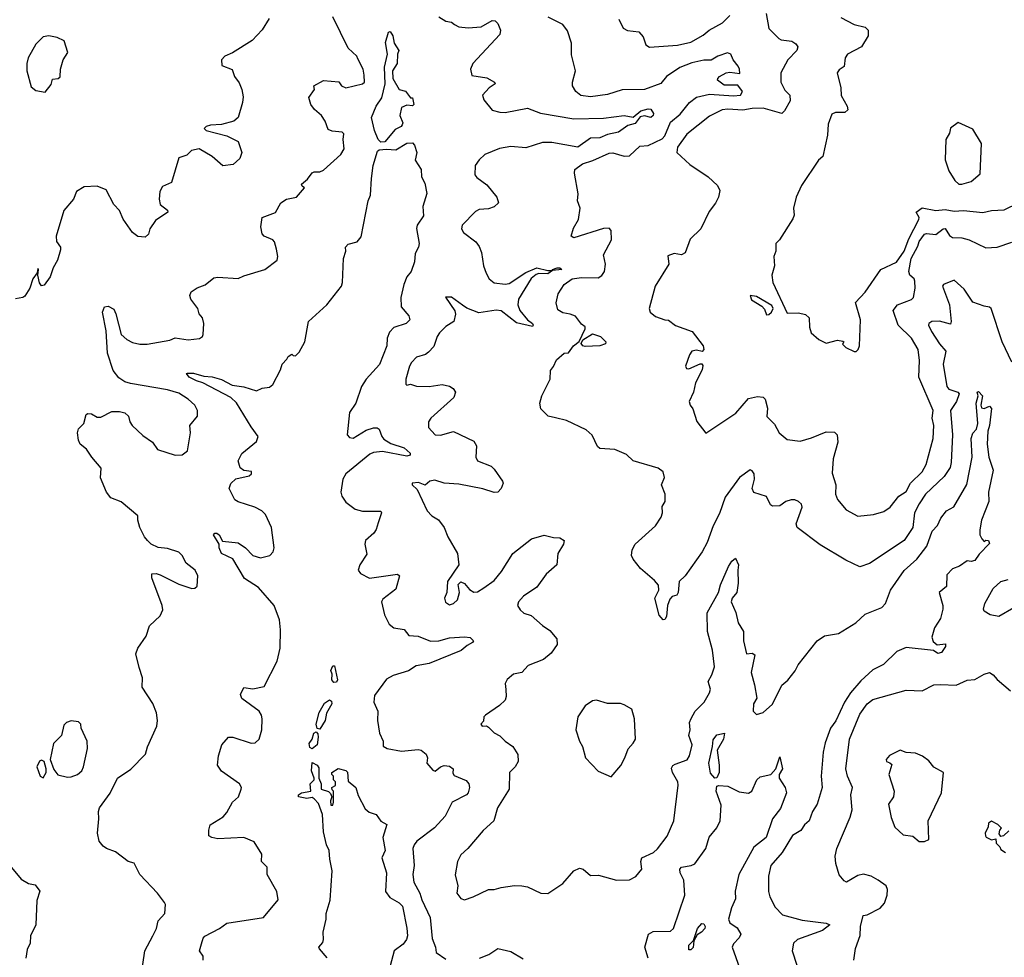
# Model space of a CAD drawing. Extents: x 1268547 to 1425625, y 515768 to 616754.
# Tile 215 of 256: x 1336078 to 1341384, y 549500 to 554551. Entities that reach past the tile are written whole.
import ezdxf

# ---------------------------------------------------------------- set-up
doc = ezdxf.new("R2010")
doc.units = 0

msp = doc.modelspace()

# ---------------------------------------------------------------- linework, layer by layer
at = {"layer": '0CON10XD'}
for points in [[(1340101.4, 554585), (1340115, 554503.8), (1340169.3, 554449.3), (1340182.3, 554442.3), (1340238.8, 554435), (1340260.7, 554420.7), (1340270.8, 554405), (1340267.1, 554385), (1340218.4, 554335), (1340179.5, 554265), (1340180.6, 554215), (1340202, 554172), (1340227.7, 554145), (1340230.3, 554115), (1340200.6, 554059.4), (1340184.5, 554045.5), (1340085, 554074.3), (1340025, 554073.2), (1339974.6, 554064.6), (1339895, 554069.1), (1339864, 554065), (1339795, 554032.2), (1339673.3, 553935), (1339623.6, 553865), (1339619.5, 553835), (1339690.3, 553770.3), (1339788.8, 553705), (1339838.3, 553658.3), (1339850.5, 553630.5), (1339844.2, 553595), (1339827.6, 553562.4), (1339793, 553517), (1339748, 553425), (1339691.7, 553368.3), (1339664.1, 553295.9), (1339645, 553284.3), (1339605, 553290.8), (1339570.8, 553279.2), (1339575.8, 553235), (1339502.2, 553115), (1339470.8, 552995), (1339476.2, 552975), (1339505, 552952.5), (1339555, 552933.8), (1339575, 552932.5), (1339612.9, 552902.9), (1339701.9, 552871.9), (1339760.8, 552795), (1339765.9, 552774.1), (1339756, 552764), (1339725, 552770), (1339701.2, 552765), (1339688, 552745), (1339666.2, 552685), (1339671.7, 552671.7), (1339685, 552670), (1339745, 552696.7), (1339755, 552697.5), (1339758.8, 552688.8), (1339755.7, 552665), (1339720, 552595), (1339710, 552545), (1339685.7, 552495), (1339691.2, 552475)], [(1337422.7, 554557.3), (1337385, 554496.2), (1337330.3, 554439.7), (1337225, 554372.2), (1337183.3, 554355), (1337166.2, 554335), (1337167.5, 554305), (1337223.8, 554283.8), (1337235.7, 554245), (1337260.7, 554210.7), (1337275.3, 554175.3), (1337282.3, 554135), (1337279.6, 554105), (1337255.5, 554024.5), (1337232.5, 554005), (1337165, 553987.5), (1337107.1, 553982.9), (1337082.5, 553975), (1337072.5, 553965), (1337082.5, 553955), (1337195, 553925.6), (1337256, 553895), (1337274.3, 553835), (1337265, 553803.3), (1337229.1, 553770.9), (1337173.6, 553763.6), (1337115, 553813.8), (1337045, 553856.2), (1337004.1, 553845.9), (1336978.3, 553821.7), (1336935, 553806.2), (1336896.2, 553675), (1336848.3, 553651.7), (1336832.9, 553625), (1336828.7, 553585), (1336834.2, 553555), (1336874.2, 553525), (1336876, 553515), (1336810.7, 553469.3), (1336780, 553425), (1336771.4, 553395), (1336755, 553380), (1336715, 553384), (1336686.7, 553405), (1336635, 553476.2), (1336615, 553524), (1336585.8, 553555), (1336543.8, 553635), (1336495, 553654.4), (1336425, 553650.4), (1336384.4, 553625), (1336368.6, 553585), (1336315, 553523.8), (1336274.4, 553385.6), (1336276.8, 553356.8), (1336297.5, 553325), (1336298.6, 553311.4), (1336282.5, 553255), (1336257.5, 553215), (1336242.5, 553165), (1336209.3, 553120.7), (1336195, 553117.5), (1336183.8, 553133.8), (1336176.2, 553175), (1336180, 553205), (1336175, 553210), (1336171.7, 553188.3), (1336149.2, 553155), (1336131.9, 553105), (1336105, 553061.2), (1336095, 553054.2), (1336055, 553047.5)], [(1336466.2, 552195), (1336437.1, 552237.1), (1336404, 552265), (1336394, 552285), (1336390, 552325), (1336395, 552347.5), (1336423.6, 552376.4), (1336436.4, 552423.6), (1336445, 552428.8), (1336465, 552428), (1336495, 552410), (1336515, 552410), (1336575, 552440), (1336615, 552441.2), (1336645, 552433.8), (1336663.8, 552415), (1336670.8, 552385), (1336684, 552365), (1336740.7, 552310.7), (1336794.4, 552274.4), (1336820.8, 552235), (1336915.7, 552204.3), (1336952.9, 552207.1), (1336981.9, 552228.1), (1336998.8, 552325), (1336995.7, 552365), (1337036, 552415), (1337036.2, 552445), (1337021.2, 552475), (1336985, 552506.9), (1336935, 552538.9), (1336875, 552556.2), (1336675, 552590.8), (1336645, 552600.8), (1336612.4, 552622.4), (1336582, 552662), (1336551.3, 552755), (1336544.6, 552875), (1336524.7, 552975), (1336535, 553004.3), (1336555, 553007.8), (1336585, 552991.9), (1336596.7, 552966.7), (1336625.3, 552855.3), (1336655, 552827.9), (1336685, 552812), (1336725, 552803.3), (1336765, 552803.3), (1336887.5, 552825), (1336915, 552838), (1336985, 552825.6), (1337046.7, 552833.3), (1337063.3, 552845), (1337066.7, 552855), (1337070, 552915), (1337062.5, 552945), (1337045, 552966.7), (1337037.5, 552995), (1337000, 553045), (1336994.2, 553065.8), (1337002.5, 553085), (1337034.1, 553105.9), (1337077, 553123), (1337125, 553160), (1337146, 553164), (1337255, 553156.2), (1337285, 553170.8), (1337398.8, 553205), (1337465.7, 553255), (1337468.6, 553275), (1337461.4, 553315), (1337450.6, 553355), (1337441.9, 553365), (1337395.3, 553385.3), (1337385, 553397.5), (1337377.7, 553435), (1337384.3, 553485), (1337456.8, 553513.2), (1337485, 553563.8), (1337515, 553584), (1337570, 553595), (1337612.5, 553645), (1337600, 553655), (1337597.5, 553665), (1337628.8, 553691.2), (1337653.9, 553726.1), (1337665, 553731.4), (1337695, 553730.8), (1337715, 553740.8), (1337808.6, 553825), (1337826.1, 553856.1), (1337820.6, 553905), (1337825.7, 553935.7), (1337815.5, 553945.5), (1337761.3, 553951.3), (1337740.2, 553960.2), (1337723.6, 554005), (1337705, 554034.3), (1337667.1, 554067.1), (1337647.5, 554095), (1337637.1, 554132.9), (1337666.7, 554175), (1337662.5, 554195), (1337715, 554223.8), (1337797, 554217), (1337812.5, 554195), (1337835, 554184.3), (1337925, 554205.8), (1337935.5, 554215), (1337935, 554252.5), (1337928.6, 554285), (1337901.1, 554341.1), (1337894.2, 554355), (1337847.3, 554397.3), (1337765, 554566.9)], [(1338337.5, 554567.5), (1338373.8, 554543.8), (1338405, 554537.5), (1338420.8, 554525), (1338445, 554513.1), (1338495, 554508), (1338565, 554513.3), (1338625, 554547.5), (1338640, 554545), (1338655, 554530), (1338668.6, 554495), (1338665, 554471.2), (1338520.4, 554315), (1338507.1, 554285), (1338515, 554250), (1338595, 554237.3), (1338636.7, 554215), (1338640, 554205), (1338608.8, 554185), (1338572.5, 554145), (1338579.3, 554119.3), (1338624.7, 554064.7), (1338665, 554052.4), (1338695, 554051.3), (1338815, 554073.8), (1338885, 554048), (1339065, 554016.6), (1339225, 554021.6), (1339335.4, 554035.4), (1339385, 554026), (1339425, 554059.5), (1339465, 554071.1), (1339479.4, 554069.4), (1339493.3, 554045), (1339492, 554035), (1339480, 554025), (1339445, 554033.3), (1339421.9, 554028.1), (1339395, 553992), (1339355, 553981.5), (1339305, 553944.7), (1339245, 553932.5), (1339205, 553914.4), (1339155, 553912.1), (1339085.2, 553864.8), (1338945, 553889.3), (1338895, 553890), (1338805, 553860.5), (1338725, 553867.6), (1338663.4, 553856.6), (1338584.3, 553825), (1338553.3, 553796.7), (1338532.5, 553765), (1338530, 553715), (1338540.9, 553700.9), (1338595, 553662), (1338650, 553595), (1338658, 553565), (1338635, 553543.8), (1338605, 553532.9), (1338555, 553528.9), (1338535, 553518.5), (1338461.9, 553445), (1338458.6, 553425), (1338470, 553405), (1338535.8, 553355), (1338555, 553330), (1338567.5, 553297.5), (1338577.8, 553225), (1338591.2, 553185), (1338607.5, 553155), (1338635, 553133.5), (1338695, 553126.2), (1338715, 553130), (1338805, 553189.1), (1338865.3, 553214.7), (1338925, 553200.6), (1338949.5, 553200.5), (1338949.2, 553205), (1338975, 553215.2), (1338988.8, 553215), (1339000.6, 553205), (1338950.3, 553199.7), (1338925, 553182), (1338875, 553184.1), (1338860.7, 553179.3), (1338835, 553157.3), (1338766.5, 553045), (1338762.1, 553015), (1338773.5, 552985), (1338814.8, 552934.8), (1338841.6, 552915), (1338846, 552905), (1338840.9, 552899.1), (1338755, 552918.6), (1338672.3, 552982.3), (1338645, 552985.5), (1338552.7, 552972.7), (1338487.8, 552997.8), (1338465, 553014), (1338405, 553055.8), (1338373.6, 553056.4), (1338422.3, 552982.3), (1338425.8, 552965), (1338416.9, 552925), (1338375, 552898.1), (1338340.5, 552865), (1338327.1, 552845), (1338309.1, 552790.9), (1338280.9, 552759.1), (1338265, 552747.8), (1338216.8, 552733.2), (1338189.2, 552705), (1338178.1, 552685), (1338158.8, 552615), (1338158.3, 552588.3), (1338165, 552582.5), (1338185, 552586.7), (1338216.1, 552576.1), (1338285, 552574.4), (1338355.5, 552585.5), (1338395, 552576), (1338414.2, 552564.2), (1338426, 552545), (1338417.5, 552515), (1338293.1, 552405), (1338281.4, 552385), (1338280.8, 552355), (1338316.7, 552315), (1338345, 552312.3), (1338415, 552331.8), (1338525, 552280), (1338540.5, 552255), (1338537.1, 552195), (1338544.4, 552175), (1338618, 552145), (1338635, 552130), (1338680.6, 552065), (1338683.1, 552055), (1338673.5, 552025), (1338654.6, 552005.4), (1338635, 552004.7), (1338574.4, 552024.4), (1338445, 552049.2), (1338365, 552054.6), (1338315, 552070), (1338288.8, 552065), (1338263, 552043), (1338227.7, 552057.7), (1338192.5, 552055), (1338193.3, 552045), (1338220.7, 552020.7), (1338274.5, 551904.5), (1338298.3, 551878.3), (1338335.9, 551855.9), (1338365.8, 551815), (1338385.7, 551765), (1338437.5, 551675), (1338444.3, 551615), (1338383.8, 551525), (1338380, 551465), (1338366.7, 551435), (1338372.7, 551412.7), (1338395, 551398), (1338415, 551405.6), (1338437.1, 551425), (1338448, 551465), (1338441.4, 551508.6), (1338455, 551522.5), (1338475, 551514.3), (1338502.2, 551482.2), (1338525, 551466.9), (1338545, 551468.6), (1338580, 551490), (1338635, 551530.5), (1338675, 551578.5), (1338735, 551675.5), (1338836, 551755), (1338905, 551774.4), (1338955, 551760.8), (1338989.7, 551759.7), (1339012, 551745), (1339008.1, 551725), (1338978.5, 551675), (1338972.5, 551615), (1338915.5, 551564.5), (1338865, 551494.2), (1338792.9, 551445), (1338766.2, 551415), (1338760.8, 551395), (1338775, 551371.2), (1338794.4, 551354.4), (1338835, 551340.8), (1338895, 551287.5), (1338935, 551260.8), (1338972, 551215), (1338974.3, 551185.7), (1338942.1, 551137.9), (1338901.2, 551105), (1338818.6, 551071.4), (1338785, 551034.2), (1338740, 551025), (1338705, 550996), (1338694.5, 550975.5), (1338697.5, 550942.5), (1338699.2, 550905), (1338693.8, 550885), (1338664.3, 550855.7), (1338587.5, 550805), (1338580, 550795), (1338578, 550772), (1338563.3, 550755), (1338570, 550745), (1338593.3, 550746.7), (1338605, 550740), (1338635, 550709.4), (1338665, 550692.9), (1338694, 550664), (1338735.5, 550635.5), (1338762.1, 550592.1), (1338764.3, 550555), (1338748.1, 550525), (1338716.9, 550495), (1338716.7, 550405), (1338652.5, 550305), (1338633.8, 550235), (1338575, 550182.5), (1338492.9, 550085), (1338455, 550052), (1338436.9, 550015), (1338424.2, 549944.2), (1338438.8, 549885), (1338434, 549845), (1338455, 549816.7), (1338475, 549810), (1338522.5, 549825), (1338605, 549865.8), (1338635, 549864.3), (1338673.6, 549876.4), (1338745, 549887.1), (1338785, 549884.4), (1338815, 549879.2), (1338885.9, 549845.9), (1338925, 549844.2), (1339005, 549897.1), (1339064.6, 549965.4), (1339095, 549980), (1339114.1, 549974.1), (1339155, 549940), (1339197, 549943), (1339295, 549915.7), (1339365, 549917.5), (1339398.8, 549935), (1339431.2, 549975), (1339425.7, 550015), (1339430, 550035), (1339493.8, 550065), (1339515, 550084.2), (1339567.2, 550152.8), (1339603.6, 550235), (1339627.2, 550427.2), (1339625, 550445.8), (1339595.4, 550495), (1339591.1, 550518.9), (1339597.6, 550532.4), (1339609.8, 550540.2), (1339675, 550564), (1339687.5, 550585), (1339701.5, 550645), (1339683.3, 550695), (1339691.9, 550725), (1339688.6, 550765), (1339696.7, 550786.7)], [(1341425.3, 552705.3), (1341373.1, 552815), (1341313.1, 552995), (1341305, 553003.1), (1341275, 553007.2), (1341215, 553028.5), (1341168.8, 553098.8), (1341115, 553147.5), (1341056.7, 553125), (1341051.9, 553115), (1341088.5, 553015), (1341098.2, 552925), (1341095, 552910), (1341035, 552927.8), (1340993.3, 552925), (1340978, 552915), (1340975.7, 552905), (1340991.2, 552871.2), (1341035, 552804.2), (1341070, 552765), (1341055.5, 552695), (1341074.7, 552574.7), (1341085, 552561.5), (1341134, 552545), (1341141.5, 552535), (1341125.9, 552495), (1341094.1, 552445), (1341104.8, 552315), (1341098.4, 552165), (1341092.1, 552137.9), (1341059.7, 552090.3), (1340960, 551995), (1340925, 551942.3), (1340900.2, 551895), (1340891, 551815), (1340845, 551744.7), (1340657.8, 551622.2), (1340605, 551603.1), (1340530.6, 551639.4), (1340391.1, 551721.1), (1340267.3, 551815), (1340262.3, 551835), (1340295.3, 551925), (1340290.8, 551940.8), (1340275.6, 551955), (1340255, 551964.6), (1340235, 551964.6), (1340207.5, 551955), (1340175, 551932.2), (1340135, 551930), (1340125, 551937.5), (1340103, 551983), (1340035, 552004), (1340026.2, 552025), (1340037.3, 552075), (1340036.8, 552105), (1340025, 552121.5), (1340014, 552126), (1339957.3, 552085), (1339880.4, 551979.6), (1339849.1, 551890.9), (1339814.8, 551825.2), (1339782.3, 551735), (1339756.8, 551685), (1339664.5, 551555), (1339632.2, 551525), (1339626.9, 551465), (1339618.9, 551451.1), (1339595, 551442.9), (1339581.1, 551428.9), (1339568.8, 551395), (1339564, 551335), (1339555, 551318.8), (1339545, 551317.5), (1339523.6, 551343.6), (1339501.1, 551435), (1339522.3, 551477.7), (1339520, 551505), (1339499.8, 551529.8), (1339424.5, 551594.5), (1339384, 551645), (1339376, 551665), (1339378.6, 551695), (1339394.5, 551725.5), (1339505, 551824.4), (1339535, 551871.2), (1339541.4, 551895), (1339540.7, 551929.3), (1339555.9, 551955.9), (1339556.2, 551995), (1339536.2, 552045), (1339553.8, 552085), (1339545.8, 552115), (1339518, 552135), (1339384.4, 552174.4), (1339347.8, 552207.8), (1339285, 552236), (1339205, 552241.2), (1339192.2, 552252.2), (1339163, 552313), (1339130.9, 552340.9), (1339025, 552391.1), (1338965, 552405.6), (1338925.5, 552415.5), (1338886.2, 552455), (1338881.2, 552485), (1338892, 552525), (1338936.2, 552615), (1338938.3, 552661.7), (1338955, 552682.5), (1338971.2, 552718.8), (1339012.5, 552755), (1339035, 552756.7), (1339063.1, 552795), (1339092.3, 552817.7), (1339125.7, 552885.7), (1339125, 552896.2), (1339105, 552911.4), (1339073.2, 552953.2), (1339045, 552965.5), (1339005, 552972.5), (1338978.7, 552988.7), (1338970, 553025), (1338980, 553075), (1339012.5, 553125), (1339055, 553155.3), (1339105, 553162.9), (1339195, 553160.8), (1339215, 553173.8), (1339228.8, 553195), (1339234.2, 553234.2), (1339224.3, 553285), (1339267.1, 553365), (1339266.1, 553415), (1339255, 553427.5), (1339225, 553426.2), (1339065, 553375.7), (1339050, 553385), (1339062.3, 553427.7), (1339090, 553475), (1339099.2, 553535), (1339083.8, 553575), (1339087, 553613), (1339067.5, 553725), (1339070, 553745), (1339111.2, 553775), (1339167.3, 553792.7), (1339255, 553832.9), (1339275, 553833.6), (1339335, 553816.2), (1339365, 553818.5), (1339419.5, 553870.5), (1339465, 553874.1), (1339540.4, 553909.6), (1339554.5, 553925.5), (1339585, 554000), (1339637.1, 554042.9), (1339687.3, 554105), (1339725, 554133.5), (1339795, 554149.2), (1339925, 554140.5), (1339962, 554145), (1339972.5, 554165), (1339948.3, 554198.3), (1339875, 554199.3), (1339839.2, 554225), (1339840, 554235), (1339850, 554245), (1339885, 554264.4), (1339905, 554268.6), (1339958.3, 554261.7), (1339958, 554285), (1339950.9, 554300.9), (1339922.9, 554335), (1339911.2, 554365), (1339892, 554372), (1339840, 554355), (1339805, 554332.9), (1339765, 554332.5), (1339700.9, 554319.1), (1339635, 554294.2), (1339564.1, 554245.9), (1339533.1, 554206.9), (1339445, 554174.8), (1339325, 554173.3), (1339245, 554147.7), (1339155, 554135.4), (1339102.7, 554142.7), (1339075, 554164), (1339057.1, 554195), (1339056.9, 554215), (1339074, 554275), (1339052.7, 554362.7), (1339052.5, 554425), (1339030.9, 554490.9), (1339005, 554525.8), (1338926, 554565)], [(1339307.5, 554555), (1339330, 554505), (1339353.4, 554493.4), (1339413.8, 554485), (1339438.3, 554458.3), (1339452, 554415), (1339472.8, 554402.8), (1339623.5, 554413.5), (1339695, 554430), (1339762.1, 554467.9), (1339794.4, 554495.6), (1339865.2, 554534.8), (1339905, 554574.5)], [(1340503.5, 554563.5), (1340575, 554526.1), (1340635, 554510.6), (1340650, 554495), (1340651.1, 554465), (1340615.4, 554405), (1340539.5, 554365), (1340527.3, 554345), (1340520.9, 554299.1), (1340495, 554282), (1340484, 554265), (1340503.6, 554185), (1340505, 554143.3), (1340538.1, 554085), (1340541.9, 554065), (1340525, 554050.9), (1340475, 554050.6), (1340455, 554041.4), (1340435, 553988.6), (1340430.7, 553929.3), (1340406, 553815), (1340383.8, 553795), (1340292.2, 553657.8), (1340263.1, 553595), (1340247.7, 553535), (1340252.3, 553497.7), (1340245, 553477.5), (1340173.3, 553365), (1340153.8, 553345), (1340153.8, 553305), (1340142, 553275), (1340146.2, 553225), (1340131.2, 553175), (1340136.7, 553135), (1340215, 552970), (1340275, 552972.5), (1340313.6, 552963.6), (1340332.5, 552945), (1340333.8, 552895), (1340343.8, 552865), (1340385, 552827.5), (1340425, 552808.8), (1340485, 552823.8), (1340515, 552820), (1340520, 552815), (1340513, 552803), (1340530, 552785), (1340575, 552763.3), (1340586.2, 552763.8), (1340596.2, 552773.8), (1340603.3, 552795), (1340610, 552935), (1340581.9, 553028.1), (1340635, 553083.8), (1340719.1, 553205), (1340803.3, 553245), (1340845, 553303.3), (1340870, 553370), (1340924.2, 553475), (1340925.6, 553485.6), (1340910, 553515), (1340941.7, 553538.3), (1341015, 553522.7), (1341065, 553528.2), (1341115, 553519), (1341165, 553523.8), (1341267.9, 553512.1), (1341315, 553522.7), (1341383.5, 553526.5), (1341535, 553600)], [(1338025, 553891.1), (1338009.4, 553905), (1337990.6, 553955), (1337974.6, 554025), (1337998.8, 554085), (1338030.4, 554129.6), (1338047.9, 554205), (1338044.5, 554295.5), (1338060, 554365), (1338048.5, 554428.5), (1338065, 554483.8), (1338075, 554487.5), (1338089.6, 554465), (1338096.5, 554425), (1338120.8, 554385), (1338113.9, 554365), (1338112.2, 554315), (1338087.1, 554275), (1338089.2, 554235), (1338122.5, 554175), (1338157, 554167), (1338185, 554130), (1338195, 554130), (1338202.5, 554095), (1338195, 554087.5), (1338165, 554090), (1338135, 554077.5), (1338126, 554035), (1338142.5, 553995), (1338140, 553985), (1338133.3, 553975), (1338101.1, 553958.9), (1338045, 553893), (1338025, 553891.1)], [(1336215, 554160), (1336247.7, 554202.3), (1336255, 554230), (1336286, 554234), (1336296.1, 554243.9), (1336297.5, 554285), (1336312.5, 554335), (1336336.7, 554375), (1336317.7, 554437.7), (1336280, 554455), (1336235, 554463.8), (1336205, 554458.8), (1336165, 554420), (1336123.8, 554345), (1336116.2, 554315), (1336116.7, 554275), (1336139.5, 554189.5), (1336165, 554170), (1336215, 554160)], [(1341155, 553664.4), (1341205, 553679.5), (1341255, 553721.2), (1341261.2, 553885), (1341215, 553961.2), (1341135, 553996.7), (1341093.9, 553966.1), (1341089.5, 553940.5), (1341069.2, 553905), (1341065.9, 553795.9), (1341085, 553737.5), (1341118, 553685), (1341140, 553665), (1341155, 553664.4)], [(1337069.7, 552630.3), (1337115, 552627.8), (1337165, 552612.5), (1337222.7, 552582.7), (1337285, 552573.8), (1337355, 552550.8), (1337385, 552565.7), (1337425, 552571.9), (1337442.5, 552585), (1337484, 552665), (1337493.3, 552695), (1337518.3, 552721.7), (1337525, 552737.5), (1337545, 552750), (1337551.7, 552741.7), (1337565, 552740), (1337585, 552760), (1337614, 552815), (1337634.2, 552925), (1337733.3, 553015), (1337813.1, 553115), (1337818.5, 553135), (1337822.2, 553265), (1337835.8, 553305), (1337834, 553325), (1337847.8, 553342.2), (1337896.4, 553353.6), (1337917.8, 553382.2), (1337956.5, 553575), (1337968.2, 553605), (1337973.4, 553695), (1337982.4, 553765), (1338007, 553843), (1338015, 553849.4), (1338055, 553854.4), (1338105, 553849.3), (1338165, 553886.2), (1338195, 553888.6), (1338205.6, 553875.6), (1338218.8, 553835), (1338210, 553795), (1338241.2, 553745), (1338243.3, 553705), (1338260.5, 553670.5), (1338272, 553615), (1338250, 553545), (1338253.8, 553495), (1338220, 553445), (1338216.4, 553426.4), (1338230, 553345), (1338228, 553325), (1338209.2, 553290.8), (1338205, 553246.7), (1338187.8, 553195), (1338164.8, 553165.2), (1338148.8, 553125), (1338131.8, 553055), (1338133.8, 553005), (1338175.4, 552955.4), (1338180, 552935), (1338161.2, 552915), (1338095, 552892.5), (1338071.8, 552868.2), (1338058.9, 552835), (1338056.4, 552793.6), (1338017.2, 552692.8), (1337944.9, 552615.1), (1337920.4, 552575), (1337889.1, 552485), (1337854.6, 552435), (1337843.5, 552315), (1337855, 552299.4), (1337875, 552296.9), (1337945, 552339.5), (1337985, 552352.9), (1338005, 552352), (1338015.6, 552345.6), (1338029.1, 552305), (1338041.2, 552291.2), (1338078.8, 552268.8), (1338150, 552245), (1338182.5, 552215), (1338182.5, 552205), (1338165, 552198.8), (1338034.1, 552224.1), (1337985, 552218.6), (1337965, 552210.3), (1337835, 552104.5), (1337820, 552075), (1337809.1, 552005), (1337813.5, 551985), (1337835, 551951.4), (1337886, 551915), (1337925, 551903.6), (1338023.9, 551903.9), (1338027.1, 551895), (1338010, 551840), (1337999.2, 551805), (1337985.7, 551785), (1337942, 551745), (1337938, 551725), (1337948.3, 551671.7), (1337910.6, 551615), (1337902.5, 551585), (1337915, 551566.7), (1337962.7, 551542.7), (1338114.2, 551564.2), (1338125.7, 551555.7), (1338105, 551484), (1338035, 551429.4), (1338027.1, 551415), (1338044.3, 551345), (1338070, 551295), (1338094.7, 551274.7), (1338150, 551265), (1338175, 551234.2), (1338225, 551230), (1338292.6, 551202.6), (1338336.1, 551203.9), (1338395, 551221.1), (1338475, 551227.1), (1338505, 551223.1), (1338524, 551205), (1338518.8, 551195), (1338489.6, 551180.4), (1338456.8, 551153.2), (1338285, 551083.2), (1338215, 551069.3), (1338174, 551044), (1338091.2, 551018.8), (1338055, 550998), (1337989.6, 550910.4), (1337987.3, 550875), (1338008.8, 550825), (1338006.2, 550775), (1338016.7, 550706.7), (1338036.2, 550665), (1338036.4, 550636.4), (1338057.5, 550625), (1338135, 550609.5), (1338225, 550620), (1338242.5, 550615), (1338268, 550595), (1338276.4, 550573.6), (1338272.5, 550545), (1338305, 550507.5), (1338316.7, 550503.3), (1338345, 550526.7), (1338365, 550533.3), (1338395, 550528.8), (1338413.3, 550515), (1338412.3, 550492.3), (1338418.6, 550478.6), (1338485, 550451.5), (1338498.8, 550435), (1338502.9, 550415), (1338495, 550386.2), (1338485.8, 550375), (1338408, 550335), (1338370.6, 550259.4), (1338313.5, 550196.5), (1338218.6, 550125), (1338204, 550106), (1338196.5, 550085), (1338203.5, 549995), (1338196.9, 549945), (1338201.8, 549905), (1338235.2, 549845.2), (1338245, 549810), (1338290.4, 549715), (1338300.6, 549600.6), (1338319.4, 549555), (1338322, 549525), (1338375, 549489.2)], [(1339691.2, 552475), (1339706.2, 552455), (1339726.4, 552386.4), (1339775, 552323.3), (1339938.3, 552431.7), (1340005, 552510), (1340055, 552521.2), (1340085, 552516.7), (1340095, 552506.7), (1340107.9, 552457.9), (1340103.9, 552413.9), (1340145, 552372), (1340171.2, 552325), (1340215, 552290), (1340285, 552281.1), (1340345, 552297.9), (1340425, 552330.8), (1340469.7, 552329.7), (1340483.8, 552315), (1340487.5, 552275), (1340462.9, 552185), (1340457.5, 552107.5), (1340476.9, 552045), (1340475.5, 551995), (1340485, 551966), (1340531.2, 551911.2), (1340595, 551875.8), (1340680, 551885), (1340735, 551902), (1340770, 551925), (1340815.6, 551984.4), (1340855, 552009.4), (1340878.2, 552055), (1340941.1, 552115), (1340962.7, 552155), (1341000.9, 552295), (1341005.3, 552365), (1340995.4, 552405), (1341000.4, 552445), (1340924.6, 552625), (1340927.9, 552715), (1340920, 552775), (1340885, 552834.6), (1340813.1, 552905), (1340784.5, 552985), (1340809.4, 553015), (1340885, 553043.6), (1340895.5, 553055), (1340904.6, 553105), (1340902.4, 553142.4), (1340898.1, 553155), (1340875.7, 553175.7), (1340870.5, 553195), (1340882.7, 553265), (1340918.7, 553331.3), (1340925, 553355.4), (1340955, 553395.4), (1340965, 553400), (1341015.9, 553394.1), (1341054.4, 553425), (1341065, 553426.2), (1341089.2, 553389.2), (1341105, 553377.3), (1341155, 553375.9), (1341194.7, 553364.7), (1341285, 553321.9), (1341345, 553326.5), (1341425, 553351.9)], [(1340101.9, 552961.9), (1340115, 552962.5), (1340129.2, 552975), (1340138.8, 552995), (1340131.9, 553011.9), (1340049.7, 553059.7), (1340014, 553065), (1340021.5, 553041.5), (1340077.3, 553007.3), (1340091.1, 552991.1), (1340101.9, 552961.9)], [(1339125, 552791.2), (1339112, 552795), (1339103.6, 552806.4), (1339113, 552827), (1339165, 552859.4), (1339207.5, 552845), (1339236.2, 552815), (1339235.8, 552804.2), (1339205, 552794.5), (1339125, 552791.2)], [(1337067.5, 549485), (1337066.2, 549505), (1337046.7, 549535), (1337057.5, 549572.5), (1337067, 549603), (1337076.6, 549613.4), (1337155.5, 549654.5), (1337195, 549682.9), (1337391.2, 549715), (1337470.7, 549809.3), (1337463.9, 549853.9), (1337411.9, 549945), (1337412.5, 549985), (1337381.2, 550015), (1337383.3, 550055), (1337341.7, 550121.7), (1337285, 550145.7), (1337145, 550138.5), (1337114.3, 550144.3), (1337097.5, 550155), (1337096.7, 550185), (1337105, 550212.5), (1337175, 550256.2), (1337195, 550280), (1337224.2, 550335), (1337256.7, 550365), (1337272, 550405), (1337274, 550415), (1337262.9, 550435), (1337165, 550502.9), (1337143.1, 550535), (1337148.6, 550585), (1337168, 550645), (1337203.9, 550686.1), (1337227.5, 550685), (1337325, 550653.1), (1337346.7, 550655), (1337368.1, 550675), (1337382.5, 550725), (1337385.5, 550785), (1337380.6, 550805), (1337368, 550825), (1337275, 550894.3), (1337267.1, 550915), (1337285.9, 550954.1), (1337335, 550946.9), (1337395, 550958), (1337465.4, 551094.6), (1337481.9, 551165), (1337483.6, 551263.6), (1337477.6, 551317.6), (1337449.2, 551395), (1337365, 551491.6), (1337290.3, 551540.3), (1337226.8, 551646.8), (1337165.6, 551675), (1337153.3, 551705), (1337152.5, 551725), (1337122.5, 551775), (1337130, 551785), (1337140, 551785), (1337152.5, 551775), (1337171.2, 551741.2), (1337255, 551732.5), (1337294.2, 551705), (1337333.7, 551663.7), (1337375, 551652.2), (1337425.5, 551664.5), (1337444, 551685), (1337448.9, 551705), (1337434.4, 551815), (1337402, 551885), (1337383.3, 551905), (1337345.4, 551925.4), (1337255, 551954.4), (1337238, 551965), (1337207.1, 552025), (1337215, 552053.3), (1337242.9, 552077.1), (1337315, 552094), (1337327.5, 552105), (1337327, 552117), (1337285, 552123.3), (1337266.1, 552136.1), (1337256, 552175), (1337275, 552213.3), (1337355, 552278), (1337363.6, 552305), (1337325, 552356.9), (1337246.4, 552486.4), (1337216.6, 552516.6), (1337065, 552595.6), (1337030, 552605), (1336991.1, 552625), (1336977.5, 552645), (1336982.3, 552647.7), (1337015, 552646.4), (1337069.7, 552630.3)], [(1339696.7, 550786.7), (1339717.5, 550825), (1339767.1, 550875), (1339795.3, 550924.7), (1339800.5, 550945), (1339787.8, 550985), (1339808.5, 551021.5), (1339822.2, 551065), (1339811.8, 551155), (1339785.4, 551255), (1339782.2, 551355), (1339844.3, 551465.7), (1339855, 551506.7), (1339898.6, 551605), (1339916.1, 551633.9), (1339935, 551650), (1339952.5, 551615), (1339947.5, 551585), (1339950, 551515), (1339942.2, 551465), (1339918, 551435), (1339912, 551415), (1339938, 551358), (1339950.9, 551300.9), (1339979.4, 551255), (1339978.6, 551205), (1339994.3, 551135), (1340025, 551138.8), (1340040, 551130), (1340019.6, 551035), (1340038.3, 550968.3), (1340050.8, 550895), (1340031.9, 550865), (1340031.4, 550825), (1340048.3, 550808.3), (1340085, 550819.2), (1340135, 550864.2), (1340184.5, 550965), (1340217.4, 550992.6), (1340256.9, 551043.1), (1340273.8, 551076.2), (1340375, 551204.2), (1340415, 551232.5), (1340491.2, 551245), (1340585, 551301.8), (1340635, 551348.1), (1340725, 551383.8), (1340744.3, 551405.7), (1340771.8, 551478.2), (1340845, 551583.8), (1340913.2, 551645), (1340967.2, 551715), (1340995.3, 551794.7), (1341023.6, 551826.4), (1341043.1, 551865), (1341072.9, 551905), (1341112.7, 551927.3), (1341183.2, 552046.8), (1341210.5, 552195), (1341206.2, 552295), (1341215, 552324), (1341235, 552346), (1341242, 552375), (1341232.8, 552485), (1341243.2, 552525), (1341238.6, 552545), (1341245, 552548.8), (1341267, 552525), (1341257.5, 552475), (1341260.7, 552460.7), (1341275, 552455.7), (1341305, 552468.3), (1341315, 552456.7), (1341304.5, 552365), (1341294.8, 552335), (1341292.3, 552265), (1341301.4, 552195), (1341324.6, 552125), (1341299.7, 552005), (1341301.6, 551955), (1341261.2, 551855), (1341252.2, 551802.2), (1341252.5, 551775), (1341263.6, 551753.6), (1341275, 551740), (1341285, 551747.5), (1341300, 551745), (1341305, 551730), (1341248.6, 551671.4), (1341225, 551637.5), (1341205, 551632.5), (1341185, 551636.2), (1341142.7, 551607.3), (1341105, 551592), (1341075, 551560), (1341073.1, 551496.9), (1341034, 551465), (1341052.5, 551395), (1341052.5, 551375), (1341040, 551325), (1341008, 551275), (1340993.8, 551225), (1341001.7, 551201.7), (1341023, 551183), (1341068.3, 551188.3), (1341066.7, 551175), (1341045, 551142), (1341026.4, 551136.4), (1341002.5, 551152.5), (1340855, 551168.2), (1340805, 551147.3), (1340732.7, 551077.3), (1340675, 551048.9), (1340610.7, 550989.3), (1340554.7, 550925.3), (1340523.2, 550875), (1340476.2, 550773.8), (1340448.3, 550735), (1340418.9, 550655), (1340408.3, 550605), (1340397.8, 550475), (1340403.3, 550415), (1340376, 550324), (1340350, 550285), (1340332.2, 550235), (1340306.7, 550213.3), (1340287.4, 550182.6), (1340243.5, 550156.5), (1340186.9, 550065), (1340126, 549995), (1340113.3, 549936.7), (1340114, 549855), (1340120, 549825), (1340149.7, 549769.7), (1340188.9, 549728.9), (1340295, 549700.2), (1340423.8, 549683.8), (1340443.8, 549675), (1340405, 549644), (1340270, 549595), (1340248.8, 549575), (1340240.8, 549535), (1340266.8, 549456.8)], [(1336729.2, 549375), (1336752.9, 549535), (1336794.6, 549615.4), (1336815.4, 549655), (1336823.6, 549696.4), (1336860.8, 549735), (1336864, 549784), (1336858.8, 549795), (1336820.8, 549845), (1336725.7, 549945), (1336695, 550006.2), (1336663.3, 550015), (1336595, 550067.5), (1336545.5, 550085.5), (1336528, 550098), (1336507.1, 550125), (1336497.6, 550167.6), (1336504.5, 550245.5), (1336501.8, 550285), (1336508.8, 550305), (1336566.2, 550383.8), (1336605, 550464.3), (1336677, 550513), (1336756.2, 550595), (1336766.4, 550633.6), (1336816.9, 550745), (1336821.4, 550775), (1336815, 550816.7), (1336795, 550868), (1336738.5, 550955), (1336739.4, 551005), (1336721.4, 551061.4), (1336704, 551135), (1336714, 551165), (1336759.7, 551230.3), (1336777.5, 551285), (1336835, 551340), (1336848.8, 551371.2), (1336845.8, 551395), (1336790, 551545), (1336790, 551565), (1336813, 551567), (1336835, 551560), (1336935, 551510), (1337005, 551487.5), (1337021.7, 551488.3), (1337035, 551500), (1337038, 551555), (1337024, 551585), (1336975, 551622.9), (1336953.6, 551663.6), (1336935, 551682.5), (1336875, 551702.5), (1336825, 551708.1), (1336785.6, 551725.6), (1336766, 551745), (1336750, 551765), (1336726.2, 551815), (1336713.8, 551855), (1336715, 551877.5), (1336625, 551954), (1336568.8, 551975), (1336546.2, 552005), (1336513.6, 552083.6), (1336516.7, 552135), (1336466.2, 552195)], [(1341435, 551382.5), (1341355, 551335.5), (1341308, 551345), (1341276.2, 551365), (1341272.9, 551375), (1341279.6, 551405), (1341325, 551486.5), (1341366.2, 551525), (1341405, 551535.5)], [(1337770.6, 550980.6), (1337760.3, 550995), (1337762.5, 551025), (1337753.9, 551045), (1337765, 551070), (1337775, 551070), (1337791.1, 550995), (1337785, 550982.5), (1337770.6, 550980.6)], [(1341040.5, 550969.5), (1341125, 550965.6), (1341185, 550992.9), (1341225, 550995.7), (1341275, 551024.4), (1341305, 551034), (1341325, 551022), (1341346.2, 550996.2), (1341418.6, 550935)], [(1340574.3, 549484.3), (1340582.2, 549547.8), (1340607.7, 549617.7), (1340610, 549665), (1340623.3, 549725), (1340645, 549728.6), (1340715.9, 549764.1), (1340738, 549792), (1340753.8, 549835), (1340754.6, 549864.6), (1340747.8, 549885), (1340705, 549914.5), (1340667.1, 549937.1), (1340625, 549947.9), (1340595, 549941.2), (1340533.8, 549903.8), (1340521.1, 549911.1), (1340494.2, 549944.2), (1340476.7, 550005), (1340473.3, 550045), (1340481.1, 550085), (1340553.5, 550255), (1340563.6, 550295), (1340557.5, 550375), (1340565.5, 550415), (1340539.8, 550475), (1340531.1, 550515), (1340550, 550675), (1340605, 550809.1), (1340645, 550865.3), (1340675, 550889.1), (1340855, 550938.6), (1340942.5, 550935), (1341005, 550968.2), (1341040.5, 550969.5)], [(1337695, 550729.2), (1337681.9, 550731.9), (1337675.5, 550755), (1337692.1, 550817.9), (1337721.2, 550868.8), (1337747.5, 550887.5), (1337758.8, 550878.8), (1337760, 550865), (1337731.5, 550815), (1337724.6, 550775.4), (1337695, 550729.2)], [(1339265, 550472.5), (1339317.3, 550532.7), (1339340, 550575), (1339356.4, 550623.6), (1339385, 550652.5), (1339395.9, 550674.1), (1339392, 550785), (1339376.8, 550836.8), (1339335, 550860.6), (1339315, 550866.9), (1339245, 550867.1), (1339185.8, 550884.2), (1339165, 550880.8), (1339125, 550854.3), (1339085.6, 550795), (1339074.4, 550724.4), (1339094.2, 550665), (1339110.8, 550635), (1339126.7, 550575), (1339195, 550502.5), (1339265, 550472.5)], [(1336335, 550470), (1336355, 550472.5), (1336390, 550485), (1336412.5, 550505), (1336422.5, 550525), (1336443.3, 550625), (1336441.2, 550665), (1336410, 550735), (1336407.5, 550755), (1336395, 550767.5), (1336355, 550773.3), (1336330, 550765), (1336315, 550750), (1336302.5, 550695), (1336259.3, 550650.7), (1336242.5, 550565), (1336262.3, 550512.3), (1336283.6, 550483.6), (1336335, 550470)], [(1337655, 550623.7), (1337640.8, 550630.8), (1337637.8, 550652.2), (1337654.4, 550675), (1337663, 550707), (1337675, 550714), (1337684.3, 550704.3), (1337686.4, 550686.4), (1337681.1, 550645), (1337655, 550623.7)], [(1339825, 550464), (1339800.9, 550490.9), (1339791.5, 550545), (1339812.6, 550635), (1339815, 550671.2), (1339835, 550698.5), (1339876.6, 550706.6), (1339871.6, 550675), (1339837.4, 550615), (1339848.5, 550535), (1339847.3, 550495), (1339835, 550466), (1339825, 550464)], [(1340955, 550123.3), (1340977.5, 550135), (1340973.8, 550235), (1341045.7, 550385), (1341057.5, 550495), (1341005, 550523.3), (1340977.7, 550557.7), (1340942.7, 550582.7), (1340905, 550600), (1340855, 550602.5), (1340823.9, 550616.1), (1340765, 550586.2), (1340747.5, 550565), (1340750, 550555), (1340768.3, 550548.3), (1340777.7, 550537.7), (1340761.9, 550485), (1340791.5, 550395), (1340786.7, 550365), (1340760.6, 550325), (1340775, 550252.5), (1340795, 550201.2), (1340839.3, 550159.3), (1340891.7, 550151.7), (1340925, 550123.3), (1340955, 550123.3)], [(1336205, 550467.5), (1336220, 550495), (1336220, 550515), (1336210, 550555), (1336195, 550562.5), (1336183.9, 550556.1), (1336170, 550525), (1336187.5, 550475), (1336205, 550467.5)], [(1337735, 549496), (1337692.9, 549545), (1337690.8, 549555), (1337710.9, 549579.1), (1337716, 549595), (1337714, 549635), (1337730, 549705), (1337729.2, 549735), (1337752, 549808), (1337762.2, 549965), (1337748.9, 550028.9), (1337746.2, 550075), (1337732.1, 550105), (1337714.8, 550175), (1337709.5, 550269.5), (1337688.8, 550328.8), (1337665, 550353.1), (1337655, 550360), (1337625, 550354.5), (1337580, 550365), (1337580, 550375), (1337597.5, 550385), (1337646.7, 550395), (1337643.5, 550435), (1337664.5, 550455), (1337665.8, 550464.2), (1337649.9, 550505), (1337655, 550549.4), (1337680.8, 550535), (1337690.5, 550520.5), (1337690.8, 550465), (1337703.3, 550435), (1337703.3, 550405), (1337742.5, 550392.5), (1337752.5, 550382.5), (1337760, 550365), (1337753, 550343), (1337755, 550320), (1337765, 550320), (1337770, 550335), (1337770, 550395), (1337761.7, 550401.7), (1337760, 550415), (1337780, 550425), (1337780, 550445), (1337770, 550455), (1337770, 550475), (1337760, 550485), (1337760, 550495), (1337795, 550517.5), (1337835, 550506.2), (1337845, 550496.7), (1337848.3, 550448.3), (1337888.8, 550415), (1337902.3, 550372.3), (1337939.4, 550299.4), (1337962.1, 550282.1), (1337999.1, 550269.1), (1338023.4, 550233.4), (1338056.7, 550215), (1338035.3, 550145), (1338047.3, 550075), (1338029.1, 550035), (1338055.6, 549955.6), (1338049.4, 549855), (1338072.6, 549822.6), (1338123.4, 549793.4), (1338140.9, 549775), (1338163.6, 549656.4), (1338168.2, 549615), (1338162.7, 549595), (1338145, 549570.5), (1338096.2, 549535), (1338075.4, 549454.6)], [(1339464.7, 549494.7), (1339446.7, 549555), (1339467.1, 549625), (1339491.4, 549638.6), (1339585, 549640), (1339602, 549655), (1339662.5, 549835), (1339656.4, 549915), (1339638.2, 549955), (1339635.6, 549975), (1339645, 549986.2), (1339696.3, 549993.7), (1339716, 550004), (1339775.3, 550085), (1339793.8, 550146.2), (1339835, 550197.3), (1339853.8, 550235), (1339858.8, 550318.8), (1339831.1, 550395), (1339835, 550422.5), (1339845, 550426.2), (1339895, 550420.9), (1339955, 550390.8), (1340006.3, 550383.7), (1340024.4, 550395), (1340050, 550455), (1340068.6, 550471.4), (1340125.3, 550484.7), (1340152.9, 550515), (1340175, 550580), (1340188.3, 550515), (1340171.6, 550485), (1340171, 550465), (1340204.2, 550415), (1340211.2, 550385), (1340178.3, 550301.7), (1340134.7, 550245.3), (1340101.2, 550145), (1340035, 550092.4), (1339953, 549945), (1339933.5, 549856.5), (1339936.3, 549815), (1339913.6, 549766.4), (1339898.2, 549705), (1339905, 549685.8), (1339945, 549658.5), (1339964.5, 549625), (1339956, 549605), (1339925, 549571.9), (1339917.3, 549555), (1339956.6, 549443.4)], [(1341409.3, 550180.7), (1341380, 550155), (1341365, 550150), (1341357.5, 550165), (1341360, 550185), (1341370, 550195), (1341350, 550215), (1341315, 550232.5), (1341298.3, 550221.7), (1341297, 550203), (1341280.7, 550169.3), (1341282.5, 550155), (1341287, 550147), (1341315, 550132.5), (1341338.3, 550138.3), (1341340, 550115), (1341360, 550095), (1341365, 550080), (1341390, 550065)], [(1336015.6, 550005), (1336085, 549921.2), (1336125, 549898), (1336160.7, 549890.7), (1336186.8, 549856.8), (1336170, 549805), (1336164.2, 549675), (1336135.8, 549615), (1336133.8, 549575), (1336117.7, 549542.3), (1336110.8, 549495)], [(1339695, 549539.4), (1339685, 549540), (1339685, 549565.7), (1339709.3, 549590.7), (1339731.3, 549655), (1339755, 549682.3), (1339765, 549680.5), (1339772.5, 549665), (1339770.4, 549655), (1339752.7, 549635), (1339728.8, 549621.2), (1339710.7, 549589.3), (1339707.7, 549552.3), (1339695, 549539.4)], [(1338556, 549495), (1338605.6, 549514.4), (1338655, 549547.8), (1338725, 549531.2), (1338791.7, 549491.7)]]:
    msp.add_lwpolyline(points, dxfattribs=at)

doc.saveas('drawing.dxf')
